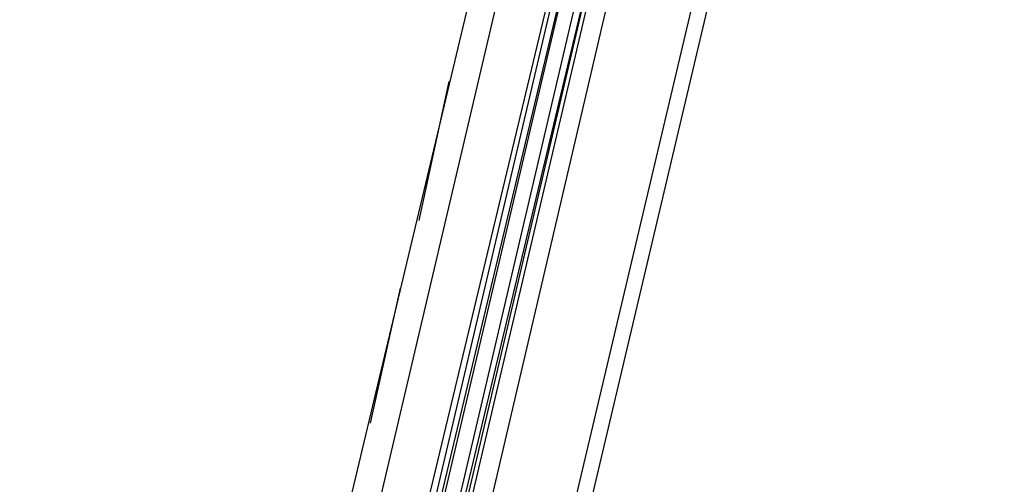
# Model space of a CAD drawing. Header units: feet. Extents: x -79 to 198, y -22 to 181.
# Tile 71 of 256: x 103.87 to 107.37, y 34.6 to 36.25. Entities that reach past the tile are written whole.
import ezdxf

# ---------------------------------------------------------------- set-up
doc = ezdxf.new("R2010")
doc.units = ezdxf.units.FT
doc.layers.add('A-LINEA', color=7, linetype='CONTINUOUS')

msp = doc.modelspace()

# ---------------------------------------------------------------- linework, layer by layer
at = {"layer": 'A-LINEA'}
for p, q in [((103.5333, 24.5111), (107.3733, 40.7511)), ((106.4933, 40.6178), (104.7733, 33.3911)), ((107.24, 40.4311), (105.5333, 33.2178)), ((104.9733, 33.7778), (105.72, 36.9511)), ((105.1333, 33.7378), (105.8933, 36.9111)), ((105.16, 33.7378), (105.9067, 36.9111)), ((105.1733, 33.7244), (105.9333, 36.9111)), ((105.1867, 33.7244), (105.9333, 36.8978)), ((106.0933, 36.8711), (105.3467, 33.6844)), ((105.2933, 35.5378), (105.4, 36.0311)), ((105.12, 34.8178), (105.2267, 35.2978))]:
    msp.add_line(p, q, dxfattribs=at)
for points in [[(105.24, 33.7111), (106, 36.9511), (106.0133, 36.9511), (106.0267, 36.9511), (105.2533, 33.7111)], [(105.28, 33.6978), (106.04, 36.9378), (106.0267, 36.9511), (105.2667, 33.7111)]]:
    msp.add_lwpolyline(points, dxfattribs=at)

doc.saveas('drawing.dxf')
